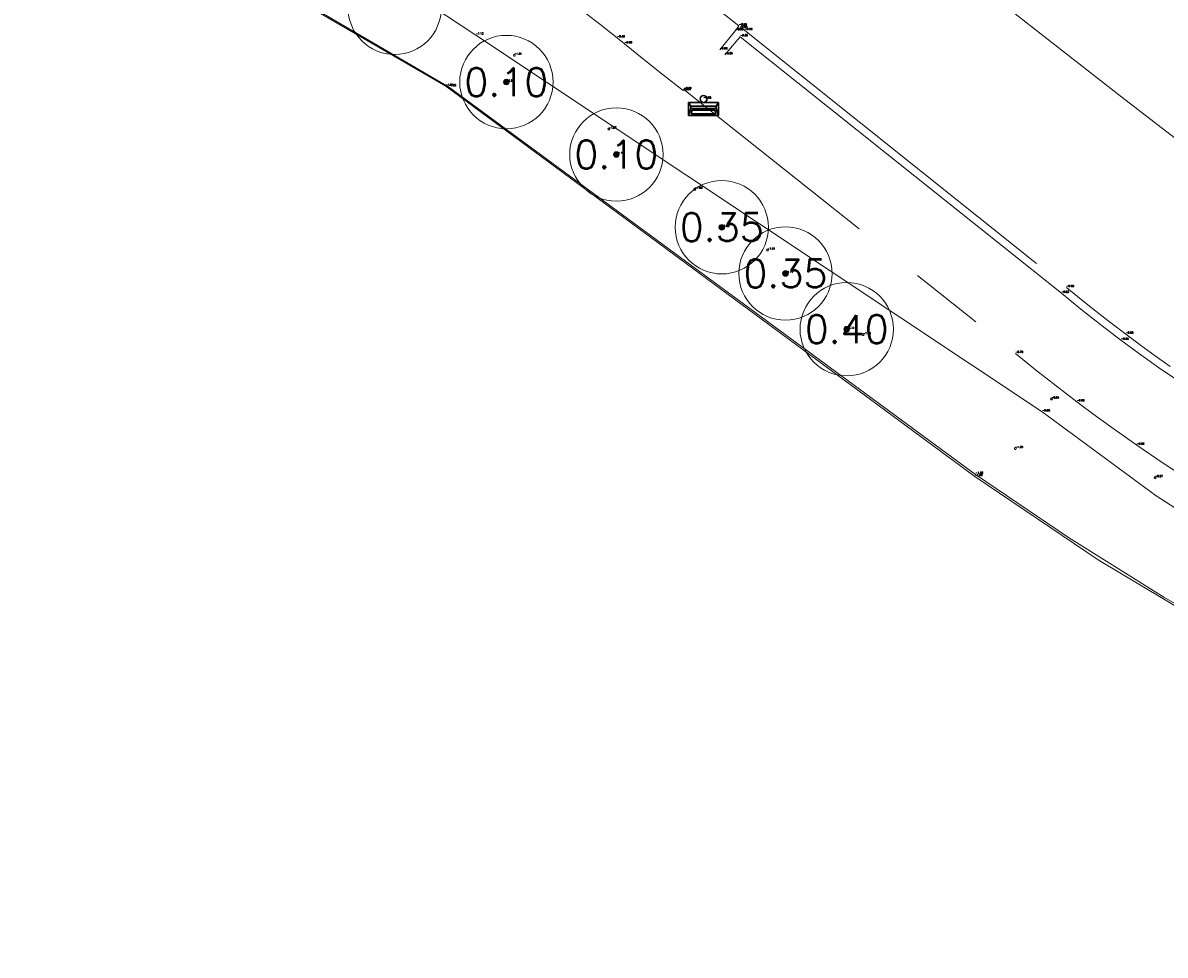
# Model space of a CAD drawing. Header units: metres. Extents: x 110598 to 111426, y 426464 to 427070.
# Tile 2 of 47: x 110684 to 110715, y 426770 to 426795. Entities that reach past the tile are written whole.
import ezdxf
from ezdxf.enums import TextEntityAlignment as Align

# ---------------------------------------------------------------- set-up
doc = ezdxf.new("R2010")
doc.units = ezdxf.units.M
doc.header["$MEASUREMENT"] = 0
for name, pattern in [('AM-AS', [16, 10, -2, 2, -2]), ('VH-OPSLUITBAND_100X200', [16, 8, -2, 4, -2]), ('VH-OPSLUITBAND_60X200', [12, 6, -2, 2, -2]), ('VH-TROTTOIRBAND_180-200', [20, 10, -2, 2, -2, 2, -2]), ('XX-HIDDEN', [4, 2, -2])]:
    doc.linetypes.add(name, pattern=pattern)
for name, color, linetype, lineweight in [('B-GV-GR-BOOM-S', 90, 'Continuous', 13), ('B-GV-GR-BOOM_DIAMETER-T', 96, 'Continuous', 0), ('B-WA-OB-BESCHOEIING-G', 7, 'OB-BESCHOEIING', 13), ('B-WA-WH-INSTEEK-G', 7, 'Continuous', 0), ('B-WA-WH-WATER_GRENS-G', 142, 'Continuous', 0), ('B-WE-AM-AS-G', 10, 'AM-AS', 13), ('B-WE-IE-MEUBILAIR_WEGMEUBILAIR-S', 4, 'Continuous', 30), ('B-WE-VH-KANTOPSLUITING_ACHTERKANTBAND-G', 50, 'Continuous', 13), ('B-WE-VH-KANTOPSLUITING_OPSLUITBAND_100X200-G', 160, 'VH-OPSLUITBAND_100X200', 13), ('B-WE-VH-KANTOPSLUITING_OPSLUITBAND_60X200-G', 150, 'VH-OPSLUITBAND_60X200', 13), ('B-WE-VH-KANTOPSLUITING_TROTTOIRBAND_180 200-G', 200, 'VH-TROTTOIRBAND_180-200', 13), ('B-WE-VH-MATERIAALGRENS-G', 52, 'XX-HIDDEN', 13), ('DTM-Meetpunt', 40, 'Continuous', 0), ('mp', 7, 'Continuous', 0), ('X-XX-AL-HOOGTELABEL-S', 2, 'Continuous', 0)]:
    doc.layers.add(name, color=color, linetype=linetype, lineweight=lineweight)
doc.styles.add('LBD', font='txt.shx')
doc.styles.add('null', font='NLCS.shx')
doc.styles.get("Standard").update_dxf_attribs({"font": 'txt.shx'})
doc.linetypes.add('OB-BESCHOEIING', pattern='A,30,-5,["^A",null,S=1,R=0,X=0,Y=0],-5', length=40)

# ---------------------------------------------------------------- blocks, each defined once
blk = doc.blocks.new('MP')
at = {"layer": 'mp', "color": 0, "linetype": 'ByBlock', "lineweight": -2, "elevation": -0.036, "flags": 128}
blk.add_lwpolyline([(-0.005, -0.009), (-0.01, 0), (-0.005, 0.009), (0.005, 0.009), (0.01, 0), (0.005, -0.009), (-0.005, -0.009)], close=True, dxfattribs=at)
blk = doc.blocks.new('SGR-BOOM_01')
at = {"ltscale": 0.1}
h = blk.add_hatch(color=0, dxfattribs=at)
edge = h.paths.add_edge_path()
edge.add_arc((0, 0), 0.15, 0, 360)
at = {"color": 0}
for radius in [2.5, 0.045]:
    blk.add_circle((0, 0), radius, dxfattribs=at)
at = {"color": 0, "ltscale": 0.1}
blk.add_circle((0, 0), 0.15, dxfattribs=at)
blk = doc.blocks.new('SIE-WEG_AFVALBAK_TYPE_02')
at = {"color": 0, "linetype": 'Continuous'}
for p, q in [((0.4, -0.091), (-0.4, -0.091)), ((-0.34, -0.195), (-0.4, -0.091)), ((-0.34, -0.252), (-0.4, -0.441)), ((0.34, -0.195), (-0.34, -0.195)), ((-0.34, -0.252), (-0.34, -0.195)), ((0.34, -0.252), (-0.34, -0.252)), ((-0.302, -0.297), (-0.333, -0.397)), ((0.302, -0.297), (-0.302, -0.297)), ((0.302, -0.297), (0.333, -0.397)), ((0.34, -0.195), (0.4, -0.091)), ((0.34, -0.252), (0.34, -0.195)), ((0.34, -0.252), (0.4, -0.441)), ((0.4, -0.441), (-0.4, -0.441)), ((0.333, -0.397), (-0.333, -0.397))]:
    blk.add_line(p, q, dxfattribs=at)
at = {"color": 0}
for p, q in [((-0.4, -0.091), (-0.4, -0.441)), ((0.4, -0.091), (0.4, -0.441))]:
    blk.add_line(p, q, dxfattribs=at)
at = {"color": 0, "linetype": 'Continuous'}
blk.add_circle((0, 0), 0.0908, dxfattribs=at)

msp = doc.modelspace()

# ---------------------------------------------------------------- linework, layer by layer
at = {"layer": 'B-WA-OB-BESCHOEIING-G'}
msp.add_polyline3d([(110685.954, 426797.795, -1.659), (110686.265, 426798.019, -1.659), (110686.616, 426798.172, -1.658), (110686.992, 426798.246, -1.658), (110687.41, 426798.233, -1.657), (110687.813, 426798.124, -1.657), (110688.18, 426797.923, -1.657), (110688.49, 426797.643, -1.656), (110695.835, 426793.356, -1.657), (110709.956, 426782.975, -1.659), (110712.448, 426781.284, -1.66), (110715.001, 426779.688, -1.661), (110717.613, 426778.189, -1.663), (110720.28, 426776.79, -1.664), (110722.81, 426775.578, -1.671), (110725.381, 426774.455, -1.677), (110727.99, 426773.423, -1.684), (110730.633, 426772.484, -1.691), (110733.424, 426771.758, -1.695), (110736.24, 426771.134, -1.699), (110739.077, 426770.612, -1.703), (110741.93, 426770.192, -1.707)], dxfattribs=at)
at = {"layer": 'B-WA-WH-INSTEEK-G'}
msp.add_polyline3d([(110684.429, 426798.785, -1.115), (110685.187, 426799.447, -1.137), (110686.091, 426799.89, -1.16), (110687.079, 426800.082, -1.182), (110687.815, 426800.056, -1.17), (110688.533, 426799.89, -1.158), (110689.206, 426799.59, -1.146), (110696.567, 426794.738, -1.134), (110711.746, 426784.649, -0.879), (110714.794, 426782.401, -0.875), (110717.979, 426780.351, -0.871), (110721.288, 426778.509, -0.867), (110724.524, 426776.962, -0.887), (110727.848, 426775.614, -0.908), (110731.247, 426774.468, -0.928), (110734.948, 426773.706, -0.935), (110738.689, 426773.18, -0.941), (110742.457, 426772.894, -0.948)], dxfattribs=at)
at = {"layer": 'B-WA-WH-WATER_GRENS-G'}
msp.add_polyline3d([(110685.953, 426797.768, -1.923), (110686.275, 426797.964, -1.904), (110686.629, 426798.094, -1.885), (110687.001, 426798.153, -1.866), (110687.538, 426798.111, -1.873), (110688.042, 426797.922, -1.881), (110688.475, 426797.603, -1.888), (110695.762, 426793.37, -1.913), (110709.94, 426782.918, -1.903), (110713.275, 426780.67, -1.912), (110716.725, 426778.601, -1.922), (110720.279, 426776.717, -1.931), (110723.641, 426775.148, -1.939), (110727.075, 426773.746, -1.946), (110730.574, 426772.512, -1.954), (110734.291, 426771.518, -1.944), (110738.053, 426770.713, -1.935), (110741.851, 426770.099, -1.925)], dxfattribs=at)
at = {"layer": 'B-WE-AM-AS-G'}
msp.add_polyline3d([(110703.165, 426801.631, -0.835), (110705.152, 426800.006, -0.826), (110707.148, 426798.391, -0.817), (110709.153, 426796.787, -0.808), (110711.511, 426794.922, -0.812), (110713.881, 426793.072, -0.816), (110716.262, 426791.237, -0.82), (110718.99, 426789.497, -0.825), (110721.784, 426787.867, -0.83), (110724.642, 426786.35, -0.835), (110727.548, 426784.953, -0.845), (110730.508, 426783.672, -0.854), (110733.516, 426782.51, -0.864), (110736.518, 426781.727, -0.868), (110739.547, 426781.06, -0.872), (110742.6, 426780.509, -0.876), (110752.377, 426779.42, -0.914), (110762.176, 426778.377, -0.896), (110770.93, 426777.443, -0.906), (110782.343, 426776.234, -0.899), (110791.37, 426775.28, -0.906), (110800.977, 426774.263, -0.891), (110807.922, 426773.538, -0.869)], dxfattribs=at)
at = {"layer": 'B-WE-VH-KANTOPSLUITING_ACHTERKANTBAND-G'}
msp.add_polyline3d([(110703.243, 426794.213, -0.856), (110703.652, 426794.694, -0.854), (110712.258, 426787.823, -0.83), (110712.783, 426787.395, -0.831), (110713.316, 426786.977, -0.833), (110713.855, 426786.567, -0.834), (110714.388, 426786.176, -0.838), (110714.927, 426785.795, -0.843), (110715.473, 426785.422, -0.847)], dxfattribs=at)
at = {"layer": 'B-WE-VH-KANTOPSLUITING_OPSLUITBAND_100X200-G'}
msp.add_polyline3d([(110699.424, 426795.392, -0.895), (110699.892, 426795.032, -0.886), (110700.356, 426794.666, -0.878), (110700.42, 426794.612, -0.877), (110700.485, 426794.559, -0.876), (110700.549, 426794.505, -0.875), (110701.068, 426794.08, -0.863), (110701.594, 426793.662, -0.85), (110702.125, 426793.252, -0.838), (110702.145, 426793.281, -0.837)], dxfattribs=at)
at = {"layer": 'B-WE-VH-KANTOPSLUITING_OPSLUITBAND_60X200-G'}
msp.add_polyline3d([(110702.145, 426793.281, -0.837), (110711.027, 426786.214, -0.785), (110711.568, 426785.774, -0.789), (110712.116, 426785.342, -0.794), (110712.67, 426784.918, -0.798), (110713.2, 426784.524, -0.806), (110713.735, 426784.137, -0.813), (110714.276, 426783.758, -0.821), (110714.99, 426783.275, -0.819), (110715.71, 426782.801, -0.816)], dxfattribs=at)
at = {"layer": 'B-WE-VH-KANTOPSLUITING_TROTTOIRBAND_180 200-G'}
msp.add_polyline3d([(110703.105, 426794.345, -0.881), (110703.53, 426794.863, -0.924), (110703.562, 426794.892, -0.934), (110703.6, 426794.911, -0.945), (110703.642, 426794.919, -0.955), (110703.68, 426794.917, -0.954), (110703.716, 426794.906, -0.954), (110703.749, 426794.886, -0.954), (110703.776, 426794.86, -0.953), (110712.391, 426787.977, -0.946), (110712.784, 426787.659, -0.949), (110713.18, 426787.346, -0.952), (110713.58, 426787.036, -0.954), (110713.982, 426786.731, -0.957), (110714.377, 426786.437, -0.962), (110714.775, 426786.148, -0.967), (110715.176, 426785.862, -0.972)], dxfattribs=at)
at = {"layer": 'B-WE-VH-MATERIAALGRENS-G'}
msp.add_polyline3d([(110702.559, 426795.821, -0.924), (110702.686, 426795.727, -0.931), (110703.619, 426794.983, -0.956), (110703.525, 426794.859, -0.919)], dxfattribs=at)

# ---------------------------------------------------------------- block references
at = {"layer": 'B-GV-GR-BOOM-S', "xscale": 0.5, "yscale": 0.5, "zscale": 0.5}
for p in [(110694.393, 426795.47, -1.289), (110697.386, 426793.481, -1.268), (110700.333, 426791.541, -1.182), (110703.158, 426789.592, -1.046), (110704.864, 426788.353, -1.106), (110706.506, 426786.861, -1.139)]:
    msp.add_blockref('SGR-BOOM_01', p, dxfattribs=at)
at = {"layer": 'B-WE-IE-MEUBILAIR_WEGMEUBILAIR-S'}
msp.add_blockref('SIE-WEG_AFVALBAK_TYPE_02', (110702.67, 426793.028, -0.854), dxfattribs=at)
at = {"layer": 'DTM-Meetpunt', "xscale": 2.5, "yscale": 2.5, "zscale": 2.5}
for p in [(110697.598, 426794.2, -1.012), (110700.132, 426792.222, -1.069), (110702.434, 426790.612, -1.002), (110704.381, 426788.979, -1.006), (110706.945, 426786.713, -1.16), (110711.994, 426784.993, -0.835), (110711.024, 426783.667, -1.288), (110714.771, 426782.887, -0.872)]:
    msp.add_blockref('MP', p, dxfattribs=at)

# ---------------------------------------------------------------- texts
at = {"layer": 'B-GV-GR-BOOM-S'}
for s, p in [('-1.27', (110697.386, 426793.481)), ('-1.18', (110700.333, 426791.541)), ('-1.05', (110703.158, 426789.592)), ('-1.11', (110704.864, 426788.353)), ('-1.14', (110706.506, 426786.861))]:
    msp.add_text(s, height=0.05, dxfattribs=at).set_placement(p, align=Align.BOTTOM_LEFT)
at = {"layer": 'B-GV-GR-BOOM_DIAMETER-T', "linetype": 'Continuous', "style": 'LBD'}
for s, p in [('0.10', (110697.386, 426793.481, -1.268)), ('0.10', (110700.333, 426791.541, -1.182)), ('0.35', (110703.158, 426789.592, -1.046)), ('0.35', (110704.864, 426788.353, -1.106)), ('0.40', (110706.506, 426786.861, -1.139))]:
    msp.add_text(s, height=0.75, dxfattribs=at).set_placement(p, align=Align.MIDDLE_CENTER)
at = {"layer": 'B-WA-OB-BESCHOEIING-G'}
for p in [(110695.835, 426793.356), (110709.956, 426782.975)]:
    msp.add_text('-1.66', height=0.05, dxfattribs=at).set_placement(p, align=Align.BOTTOM_LEFT)
at = {"layer": 'B-WA-WH-INSTEEK-G'}
for s, p in [('-1.13', (110696.567, 426794.738)), ('-0.88', (110711.746, 426784.649))]:
    msp.add_text(s, height=0.05, dxfattribs=at).set_placement(p, align=Align.BOTTOM_LEFT)
at = {"layer": 'B-WA-WH-WATER_GRENS-G'}
for s, p in [('-1.91', (110695.762, 426793.37)), ('-1.90', (110709.94, 426782.918))]:
    msp.add_text(s, height=0.05, dxfattribs=at).set_placement(p, align=Align.BOTTOM_LEFT)
at = {"layer": 'B-WE-IE-MEUBILAIR_WEGMEUBILAIR-S'}
msp.add_text('-0.85', height=0.05, dxfattribs=at).set_placement((110702.67, 426793.028), align=Align.BOTTOM_LEFT)
at = {"layer": 'B-WE-VH-KANTOPSLUITING_ACHTERKANTBAND-G'}
for s, p in [('-0.85', (110703.652, 426794.694)), ('-0.86', (110703.243, 426794.213)), ('-0.83', (110712.258, 426787.823)), ('-0.83', (110713.855, 426786.567))]:
    msp.add_text(s, height=0.05, dxfattribs=at).set_placement(p, align=Align.BOTTOM_LEFT)
at = {"layer": 'B-WE-VH-KANTOPSLUITING_OPSLUITBAND_100X200-G'}
for s, p in [('-0.88', (110700.356, 426794.666)), ('-0.88', (110700.549, 426794.505)), ('-0.84', (110702.125, 426793.252)), ('-0.84', (110702.145, 426793.281))]:
    msp.add_text(s, height=0.05, dxfattribs=at).set_placement(p, align=Align.BOTTOM_LEFT)
at = {"layer": 'B-WE-VH-KANTOPSLUITING_OPSLUITBAND_60X200-G'}
for s, p in [('-0.79', (110711.027, 426786.214)), ('-0.80', (110712.67, 426784.918)), ('-0.82', (110714.276, 426783.758))]:
    msp.add_text(s, height=0.05, dxfattribs=at).set_placement(p, align=Align.BOTTOM_LEFT)
at = {"layer": 'B-WE-VH-KANTOPSLUITING_TROTTOIRBAND_180 200-G'}
for s, p in [('-0.92', (110703.53, 426794.863)), ('-0.95', (110703.642, 426794.919)), ('-0.95', (110703.776, 426794.86)), ('-0.88', (110703.105, 426794.345)), ('-0.95', (110712.391, 426787.977)), ('-0.96', (110713.982, 426786.731))]:
    msp.add_text(s, height=0.05, dxfattribs=at).set_placement(p, align=Align.BOTTOM_LEFT)
at = {"layer": 'B-WE-VH-MATERIAALGRENS-G'}
for s, p in [('-0.92', (110703.525, 426794.859)), ('-0.96', (110703.619, 426794.983))]:
    msp.add_text(s, height=0.05, dxfattribs=at).set_placement(p, align=Align.BOTTOM_LEFT)
at = {"layer": 'X-XX-AL-HOOGTELABEL-S'}
for s, p in [('-1.01', (110697.598, 426794.2)), ('-1.07', (110700.132, 426792.222)), ('-1.00', (110702.434, 426790.612)), ('-1.01', (110704.381, 426788.979)), ('-1.16', (110706.945, 426786.713)), ('-0.84', (110711.994, 426784.993)), ('-1.29', (110711.024, 426783.667)), ('-0.87', (110714.771, 426782.887))]:
    msp.add_text(s, height=0.05, dxfattribs=at).set_placement(p, align=Align.BOTTOM_LEFT)

doc.saveas('drawing.dxf')
